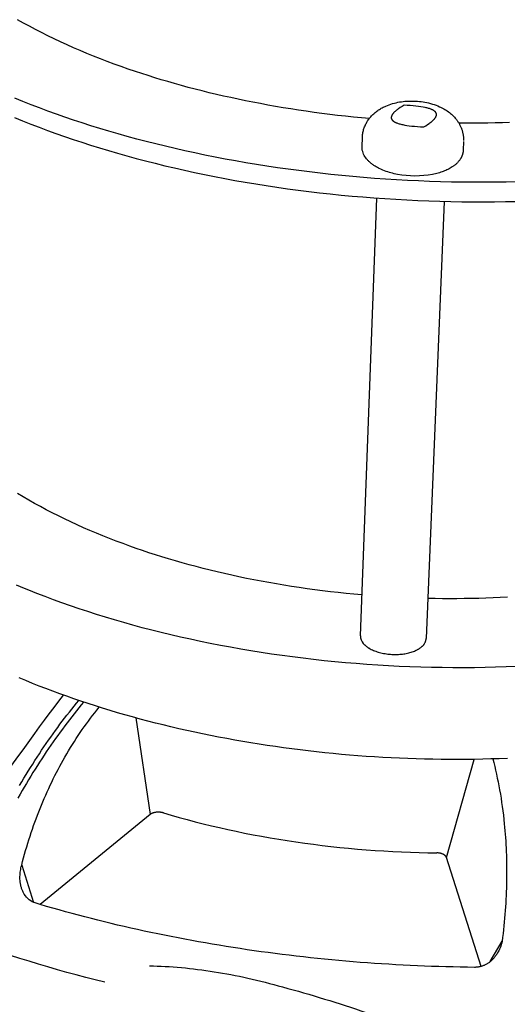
# Model space of a CAD drawing. Extents: x 4943 to 6465, y 1900 to 2987.
# Tile 20 of 25: x 6159 to 6202, y 2631 to 2716. Entities that reach past the tile are written whole.
import ezdxf

# ---------------------------------------------------------------- set-up
doc = ezdxf.new("R2010")
doc.units = 0
doc.layers.add('MAKE2D$VISIBLE$CURVAS', color=7, linetype='CONTINUOUS')

msp = doc.modelspace()

# ---------------------------------------------------------------- linework, layer by layer
at = {"layer": 'MAKE2D$VISIBLE$CURVAS', "color": 35}
for p, q in [((6189.084, 2705.312), (6189.112, 2706.06)), ((6189.084, 2705.312), (6189.084, 2705.312)), ((6197.921, 2705.719), (6197.89, 2704.971)), ((6191.046, 2703.182), (6191.048, 2703.181)), ((6192.169, 2702.867), (6192.169, 2702.867)), ((6188.94, 2662.694), (6190.381, 2700.802)), ((6196.219, 2700.517), (6194.663, 2662.457))]:
    msp.add_line(p, q, dxfattribs=at)
at = {"layer": 'MAKE2D$VISIBLE$CURVAS', "color": 39}
for p, q in [((6169.407, 2655.552), (6170.643, 2647.136)), ((6196.426, 2643.404), (6198.83, 2651.943)), ((6170.643, 2647.136), (6161.095, 2639.311)), ((6159.479, 2642.735), (6160.521, 2639.484)), ((6199.454, 2633.915), (6196.426, 2643.404)), ((6200.236, 2634.334), (6201.268, 2636.106)), ((6166.711, 2632.546), (6166.713, 2632.548))]:
    msp.add_line(p, q, dxfattribs=at)
at = {"layer": 'MAKE2D$VISIBLE$CURVAS', "color": 35}
for points in [[(6189.721, 2707.723), (6189.027, 2707.787), (6188.335, 2707.855), (6187.645, 2707.928), (6186.957, 2708.005), (6186.272, 2708.087), (6185.589, 2708.174), (6184.909, 2708.265), (6184.232, 2708.36), (6183.559, 2708.46), (6182.889, 2708.564), (6182.222, 2708.672), (6181.56, 2708.785), (6180.902, 2708.902), (6180.247, 2709.023), (6179.597, 2709.148), (6178.952, 2709.277), (6178.311, 2709.409), (6177.676, 2709.546), (6177.045, 2709.686), (6176.42, 2709.831), (6175.8, 2709.978), (6175.185, 2710.13), (6174.576, 2710.285), (6173.973, 2710.443), (6173.376, 2710.605), (6172.785, 2710.77), (6172.2, 2710.938), (6171.621, 2711.109), (6171.049, 2711.283), (6170.483, 2711.461), (6169.924, 2711.641), (6169.372, 2711.823), (6168.754, 2712.034), (6168.141, 2712.249), (6167.532, 2712.47), (6166.928, 2712.695), (6166.33, 2712.925), (6165.736, 2713.16), (6165.148, 2713.399), (6164.567, 2713.644), (6163.991, 2713.893), (6163.422, 2714.146), (6162.859, 2714.405), (6162.304, 2714.667), (6161.755, 2714.934), (6161.214, 2715.205), (6160.681, 2715.481), (6160.156, 2715.761), (6159.639, 2716.044), (6159.13, 2716.332)], [(6202.576, 2702.216), (6201.63, 2702.195), (6200.682, 2702.181), (6199.731, 2702.175), (6198.778, 2702.176), (6197.824, 2702.184), (6196.868, 2702.2), (6195.912, 2702.223), (6194.955, 2702.254), (6193.998, 2702.292), (6193.041, 2702.337), (6192.085, 2702.39), (6191.13, 2702.45), (6190.177, 2702.518), (6189.226, 2702.592), (6188.276, 2702.674), (6187.33, 2702.763), (6186.386, 2702.86), (6185.446, 2702.963), (6184.509, 2703.074), (6183.576, 2703.191), (6182.648, 2703.315), (6181.725, 2703.447), (6180.807, 2703.585), (6179.894, 2703.729), (6178.987, 2703.88), (6178.086, 2704.038), (6177.192, 2704.202), (6176.304, 2704.372), (6175.424, 2704.548), (6174.551, 2704.731), (6173.685, 2704.919), (6172.828, 2705.113), (6171.978, 2705.313), (6171.138, 2705.518), (6170.305, 2705.729), (6169.482, 2705.945), (6168.668, 2706.166), (6167.863, 2706.392), (6167.068, 2706.623), (6166.283, 2706.859), (6165.508, 2707.099), (6164.742, 2707.344), (6163.988, 2707.593), (6163.241, 2707.848), (6162.499, 2708.108), (6161.763, 2708.374), (6161.032, 2708.646), (6160.308, 2708.924), (6159.591, 2709.208), (6158.881, 2709.498)], [(6189.112, 2706.06), (6189.117, 2706.15), (6189.124, 2706.239), (6189.134, 2706.328), (6189.148, 2706.416), (6189.163, 2706.504), (6189.182, 2706.591), (6189.203, 2706.677), (6189.227, 2706.762), (6189.253, 2706.847), (6189.283, 2706.931), (6189.314, 2707.014), (6189.348, 2707.096), (6189.385, 2707.177), (6189.424, 2707.256), (6189.466, 2707.335), (6189.51, 2707.413), (6189.54, 2707.464), (6189.572, 2707.514), (6189.604, 2707.564), (6189.651, 2707.632), (6189.693, 2707.689), (6189.736, 2707.746), (6189.793, 2707.817), (6189.852, 2707.886), (6189.913, 2707.954), (6189.975, 2708.019), (6190.039, 2708.083), (6190.105, 2708.145), (6190.173, 2708.205), (6190.242, 2708.263), (6190.312, 2708.319), (6190.384, 2708.374), (6190.457, 2708.426), (6190.531, 2708.477), (6190.607, 2708.526), (6190.684, 2708.574), (6190.762, 2708.619), (6190.841, 2708.663), (6190.927, 2708.708), (6191.014, 2708.751), (6191.084, 2708.784), (6191.155, 2708.816), (6191.298, 2708.876), (6191.445, 2708.931), (6191.594, 2708.982), (6191.745, 2709.028), (6191.898, 2709.07), (6192.053, 2709.107), (6192.21, 2709.14)], [(6192.739, 2708.882), (6192.566, 2708.78), (6192.408, 2708.679), (6192.265, 2708.582), (6192.198, 2708.535), (6192.136, 2708.488), (6192.077, 2708.442), (6192.021, 2708.396), (6191.97, 2708.352), (6191.921, 2708.308), (6191.877, 2708.264), (6191.856, 2708.243), (6191.836, 2708.222), (6191.817, 2708.201), (6191.799, 2708.18), (6191.782, 2708.159), (6191.765, 2708.139), (6191.75, 2708.118), (6191.736, 2708.098), (6191.722, 2708.078), (6191.709, 2708.058), (6191.698, 2708.039), (6191.687, 2708.019), (6191.677, 2708), (6191.672, 2707.991), (6191.668, 2707.981), (6191.664, 2707.972), (6191.66, 2707.962), (6191.656, 2707.953), (6191.652, 2707.943), (6191.649, 2707.934), (6191.646, 2707.925), (6191.643, 2707.916), (6191.641, 2707.907), (6191.639, 2707.897), (6191.636, 2707.888), (6191.635, 2707.879), (6191.633, 2707.87), (6191.631, 2707.861), (6191.63, 2707.853), (6191.629, 2707.844), (6191.629, 2707.835), (6191.628, 2707.826), (6191.628, 2707.817), (6191.628, 2707.809), (6191.628, 2707.8), (6191.628, 2707.792), (6191.629, 2707.783), (6191.63, 2707.774), (6191.631, 2707.766), (6191.632, 2707.758), (6191.634, 2707.749), (6191.635, 2707.741), (6191.637, 2707.733), (6191.64, 2707.724), (6191.642, 2707.716), (6191.645, 2707.708), (6191.648, 2707.7), (6191.651, 2707.692), (6191.654, 2707.684), (6191.658, 2707.676), (6191.662, 2707.668), (6191.666, 2707.66), (6191.67, 2707.652), (6191.675, 2707.645), (6191.679, 2707.637), (6191.684, 2707.629), (6191.69, 2707.622), (6191.695, 2707.614), (6191.701, 2707.606), (6191.706, 2707.599), (6191.713, 2707.591), (6191.719, 2707.584), (6191.726, 2707.577), (6191.732, 2707.569), (6191.739, 2707.562), (6191.747, 2707.555), (6191.754, 2707.548), (6191.762, 2707.54), (6191.77, 2707.533), (6191.786, 2707.519), (6191.804, 2707.505), (6191.822, 2707.491), (6191.842, 2707.478), (6191.862, 2707.465), (6191.883, 2707.451), (6191.905, 2707.438), (6191.928, 2707.425), (6191.952, 2707.413), (6191.977, 2707.4), (6192.002, 2707.388), (6192.029, 2707.376), (6192.057, 2707.364), (6192.114, 2707.341), (6192.176, 2707.318), (6192.241, 2707.296), (6192.31, 2707.275), (6192.382, 2707.254), (6192.459, 2707.234), (6192.538, 2707.215), (6192.622, 2707.197), (6192.8, 2707.162), (6192.992, 2707.131), (6193.2, 2707.102), (6193.422, 2707.076), (6193.658, 2707.053), (6193.909, 2707.033), (6194.175, 2707.015), (6194.455, 2707.001)], [(6192.21, 2709.14), (6192.357, 2709.167), (6192.506, 2709.19), (6192.655, 2709.21), (6192.805, 2709.226), (6192.956, 2709.238), (6193.108, 2709.246), (6193.261, 2709.251), (6193.415, 2709.253), (6193.579, 2709.25), (6193.744, 2709.243), (6193.908, 2709.233), (6194.071, 2709.218), (6194.233, 2709.199), (6194.394, 2709.176), (6194.555, 2709.149), (6194.715, 2709.117), (6194.882, 2709.08), (6195.047, 2709.037), (6195.209, 2708.991), (6195.369, 2708.939), (6195.527, 2708.883), (6195.682, 2708.822), (6195.834, 2708.756), (6195.909, 2708.722), (6195.983, 2708.686), (6196.09, 2708.631), (6196.195, 2708.573), (6196.299, 2708.513), (6196.4, 2708.449), (6196.498, 2708.384), (6196.593, 2708.317), (6196.686, 2708.246), (6196.777, 2708.173), (6196.866, 2708.097), (6196.952, 2708.017), (6197.036, 2707.935), (6197.117, 2707.85), (6197.192, 2707.765), (6197.264, 2707.678), (6197.299, 2707.633), (6197.334, 2707.588), (6197.367, 2707.542), (6197.4, 2707.495), (6197.432, 2707.448), (6197.463, 2707.4), (6197.493, 2707.351), (6197.522, 2707.302), (6197.551, 2707.252), (6197.578, 2707.202), (6197.605, 2707.151), (6197.63, 2707.1), (6197.656, 2707.044), (6197.681, 2706.988), (6197.705, 2706.932), (6197.728, 2706.875), (6197.749, 2706.818), (6197.77, 2706.761), (6197.789, 2706.702), (6197.807, 2706.644), (6197.823, 2706.585), (6197.839, 2706.526), (6197.853, 2706.466), (6197.866, 2706.406), (6197.877, 2706.346), (6197.888, 2706.285), (6197.897, 2706.225), (6197.905, 2706.163), (6197.913, 2706.079), (6197.919, 2705.994), (6197.922, 2705.909), (6197.923, 2705.824)], [(6194.455, 2707.001), (6194.628, 2707.104), (6194.786, 2707.205), (6194.93, 2707.302), (6194.996, 2707.35), (6195.059, 2707.397), (6195.118, 2707.443), (6195.173, 2707.489), (6195.224, 2707.534), (6195.272, 2707.578), (6195.317, 2707.621), (6195.337, 2707.643), (6195.357, 2707.664), (6195.376, 2707.685), (6195.394, 2707.706), (6195.411, 2707.727), (6195.428, 2707.747), (6195.443, 2707.767), (6195.457, 2707.788), (6195.471, 2707.808), (6195.483, 2707.827), (6195.495, 2707.847), (6195.506, 2707.866), (6195.515, 2707.886), (6195.52, 2707.895), (6195.524, 2707.905), (6195.528, 2707.914), (6195.532, 2707.924), (6195.536, 2707.933), (6195.539, 2707.942), (6195.543, 2707.952), (6195.546, 2707.961), (6195.548, 2707.97), (6195.551, 2707.979), (6195.553, 2707.988), (6195.555, 2707.997), (6195.557, 2708.006), (6195.559, 2708.015), (6195.56, 2708.024), (6195.561, 2708.033), (6195.562, 2708.042), (6195.563, 2708.051), (6195.563, 2708.06), (6195.563, 2708.068), (6195.563, 2708.077), (6195.563, 2708.086), (6195.563, 2708.094), (6195.562, 2708.103), (6195.561, 2708.111), (6195.56, 2708.12), (6195.559, 2708.128), (6195.557, 2708.136), (6195.555, 2708.145), (6195.553, 2708.153), (6195.551, 2708.161), (6195.548, 2708.169), (6195.546, 2708.178), (6195.543, 2708.186), (6195.539, 2708.194), (6195.536, 2708.202), (6195.532, 2708.21), (6195.528, 2708.217), (6195.524, 2708.225), (6195.52, 2708.233), (6195.515, 2708.241), (6195.511, 2708.249), (6195.506, 2708.256), (6195.5, 2708.264), (6195.495, 2708.272), (6195.489, 2708.279), (6195.483, 2708.287), (6195.477, 2708.294), (6195.471, 2708.301), (6195.464, 2708.309), (6195.457, 2708.316), (6195.45, 2708.323), (6195.443, 2708.331), (6195.435, 2708.338), (6195.428, 2708.345), (6195.42, 2708.352), (6195.403, 2708.366), (6195.386, 2708.38), (6195.367, 2708.394), (6195.348, 2708.407), (6195.327, 2708.421), (6195.306, 2708.434), (6195.284, 2708.447), (6195.261, 2708.46), (6195.237, 2708.472), (6195.212, 2708.485), (6195.187, 2708.497), (6195.16, 2708.509), (6195.132, 2708.521), (6195.075, 2708.544), (6195.013, 2708.567), (6194.948, 2708.589), (6194.879, 2708.61), (6194.807, 2708.63), (6194.731, 2708.65), (6194.651, 2708.669), (6194.568, 2708.687), (6194.39, 2708.721), (6194.198, 2708.753), (6193.991, 2708.782), (6193.77, 2708.808), (6193.534, 2708.831), (6193.284, 2708.851), (6193.019, 2708.868), (6192.739, 2708.882)], [(6158.845, 2707.814), (6159.555, 2707.524), (6160.271, 2707.24), (6160.995, 2706.962), (6161.724, 2706.689), (6162.46, 2706.422), (6163.201, 2706.162), (6163.947, 2705.907), (6164.701, 2705.657), (6165.466, 2705.412), (6166.24, 2705.171), (6167.025, 2704.935), (6167.819, 2704.703), (6168.623, 2704.477), (6169.437, 2704.255), (6170.259, 2704.039), (6171.091, 2703.828), (6171.931, 2703.622), (6172.779, 2703.422), (6173.636, 2703.227), (6174.501, 2703.039), (6175.373, 2702.856), (6176.253, 2702.679), (6177.14, 2702.509), (6178.033, 2702.345), (6178.933, 2702.187), (6179.839, 2702.035), (6180.751, 2701.891), (6181.669, 2701.752), (6182.591, 2701.621), (6183.518, 2701.496), (6184.45, 2701.379), (6185.386, 2701.268), (6186.325, 2701.164), (6187.268, 2701.068), (6188.214, 2700.979), (6189.162, 2700.897), (6190.113, 2700.822), (6191.066, 2700.754), (6192.02, 2700.694), (6192.975, 2700.641), (6193.931, 2700.596), (6194.887, 2700.557), (6195.843, 2700.527), (6196.798, 2700.504), (6197.753, 2700.488), (6198.707, 2700.479), (6199.659, 2700.478), (6200.609, 2700.485), (6201.556, 2700.498), (6202.501, 2700.519)], [(6201.928, 2707.378), (6201.3, 2707.36), (6200.671, 2707.346), (6200.039, 2707.335), (6199.407, 2707.329), (6198.773, 2707.327), (6198.139, 2707.329), (6197.503, 2707.334)], [(6197.89, 2704.971), (6197.888, 2704.94), (6197.886, 2704.91), (6197.883, 2704.88), (6197.88, 2704.85), (6197.875, 2704.821), (6197.871, 2704.791), (6197.865, 2704.761), (6197.86, 2704.732), (6197.853, 2704.703), (6197.846, 2704.674), (6197.838, 2704.645), (6197.83, 2704.616), (6197.821, 2704.587), (6197.812, 2704.558), (6197.802, 2704.53), (6197.791, 2704.502), (6197.78, 2704.474), (6197.769, 2704.446), (6197.756, 2704.418), (6197.744, 2704.39), (6197.73, 2704.363), (6197.716, 2704.336), (6197.702, 2704.309), (6197.687, 2704.282), (6197.672, 2704.255), (6197.656, 2704.229), (6197.623, 2704.177), (6197.587, 2704.125), (6197.55, 2704.074), (6197.519, 2704.035), (6197.487, 2703.996), (6197.454, 2703.958), (6197.42, 2703.92), (6197.384, 2703.883), (6197.348, 2703.846), (6197.31, 2703.81), (6197.272, 2703.775), (6197.232, 2703.74), (6197.192, 2703.706), (6197.15, 2703.672), (6197.108, 2703.639), (6197.064, 2703.607), (6197.02, 2703.575), (6196.975, 2703.544), (6196.929, 2703.513), (6196.841, 2703.457), (6196.751, 2703.404), (6196.658, 2703.353), (6196.562, 2703.303), (6196.463, 2703.256), (6196.361, 2703.21), (6196.258, 2703.166), (6196.151, 2703.125), (6196.042, 2703.085), (6195.931, 2703.047), (6195.817, 2703.012), (6195.702, 2702.978), (6195.584, 2702.946), (6195.463, 2702.917), (6195.341, 2702.889), (6195.217, 2702.863)], [(6191.046, 2703.179), (6190.887, 2703.242), (6190.733, 2703.308), (6190.585, 2703.379), (6190.513, 2703.415), (6190.442, 2703.453), (6190.372, 2703.491), (6190.304, 2703.53), (6190.237, 2703.57), (6190.172, 2703.611), (6190.108, 2703.653), (6190.046, 2703.696), (6189.986, 2703.74), (6189.926, 2703.784), (6189.876, 2703.824), (6189.827, 2703.864), (6189.78, 2703.905), (6189.733, 2703.947), (6189.688, 2703.989), (6189.644, 2704.032), (6189.602, 2704.076), (6189.561, 2704.12)], [(6189.075, 2666.257), (6188.386, 2666.318), (6187.7, 2666.385), (6187.015, 2666.457), (6186.333, 2666.533), (6185.652, 2666.615), (6184.974, 2666.702), (6184.299, 2666.794), (6183.627, 2666.89), (6182.958, 2666.991), (6182.293, 2667.098), (6181.631, 2667.208), (6180.973, 2667.324), (6180.319, 2667.444), (6179.669, 2667.569), (6179.023, 2667.698), (6178.382, 2667.831), (6177.746, 2667.969), (6177.115, 2668.112), (6176.489, 2668.258), (6175.868, 2668.408), (6175.253, 2668.563), (6174.643, 2668.721), (6174.039, 2668.883), (6173.44, 2669.05), (6172.848, 2669.219), (6172.262, 2669.393), (6171.683, 2669.57), (6171.109, 2669.75), (6170.543, 2669.933), (6169.983, 2670.12), (6169.429, 2670.31), (6168.883, 2670.503), (6168.294, 2670.718), (6167.709, 2670.937), (6167.129, 2671.161), (6166.553, 2671.391), (6165.982, 2671.625), (6165.417, 2671.864), (6164.856, 2672.108), (6164.301, 2672.357), (6163.753, 2672.611), (6163.21, 2672.869), (6162.674, 2673.132), (6162.144, 2673.399), (6161.621, 2673.671), (6161.105, 2673.948), (6160.597, 2674.228), (6160.096, 2674.513), (6159.603, 2674.802), (6159.118, 2675.095)], [(6202.55, 2660.023), (6201.631, 2659.986), (6200.709, 2659.957), (6199.784, 2659.935), (6198.857, 2659.921), (6197.927, 2659.914), (6196.995, 2659.915), (6196.062, 2659.924), (6195.127, 2659.941), (6194.192, 2659.965), (6193.256, 2659.997), (6192.321, 2660.036), (6191.385, 2660.084), (6190.451, 2660.139), (6189.517, 2660.201), (6188.585, 2660.272), (6187.654, 2660.35), (6186.726, 2660.435), (6185.801, 2660.528), (6184.878, 2660.629), (6183.959, 2660.737), (6183.043, 2660.852), (6182.131, 2660.975), (6181.224, 2661.104), (6180.321, 2661.241), (6179.423, 2661.385), (6178.531, 2661.536), (6177.644, 2661.694), (6176.764, 2661.858), (6175.889, 2662.029), (6175.022, 2662.207), (6174.161, 2662.391), (6173.307, 2662.581), (6172.461, 2662.777), (6171.623, 2662.98), (6170.793, 2663.188), (6169.971, 2663.403), (6169.157, 2663.623), (6168.352, 2663.848), (6167.556, 2664.079), (6166.77, 2664.315), (6165.992, 2664.556), (6165.225, 2664.802), (6164.467, 2665.053), (6163.719, 2665.309), (6162.981, 2665.569), (6162.25, 2665.834), (6161.525, 2666.106), (6160.806, 2666.384), (6160.092, 2666.668), (6159.737, 2666.812), (6159.384, 2666.958), (6159.033, 2667.105)], [(6201.731, 2666.054), (6201.11, 2666.023), (6200.487, 2665.996), (6199.862, 2665.973), (6199.235, 2665.955), (6198.606, 2665.94), (6197.976, 2665.931), (6197.345, 2665.925), (6196.712, 2665.924), (6196.078, 2665.928), (6195.444, 2665.935), (6194.809, 2665.948)], [(6189.196, 2662.033), (6189.22, 2662.006), (6189.245, 2661.979), (6189.27, 2661.951), (6189.298, 2661.924), (6189.326, 2661.897), (6189.355, 2661.87), (6189.386, 2661.843), (6189.418, 2661.817), (6189.451, 2661.79), (6189.485, 2661.764), (6189.52, 2661.738), (6189.557, 2661.712), (6189.595, 2661.686), (6189.633, 2661.661), (6189.673, 2661.636), (6189.714, 2661.611), (6189.8, 2661.563), (6189.889, 2661.516), (6189.983, 2661.471), (6190.08, 2661.427), (6190.181, 2661.386), (6190.286, 2661.347), (6190.393, 2661.31), (6190.503, 2661.276), (6190.616, 2661.244), (6190.731, 2661.214), (6190.848, 2661.188), (6190.966, 2661.163), (6191.086, 2661.142), (6191.206, 2661.124), (6191.326, 2661.108), (6191.447, 2661.095), (6191.568, 2661.085), (6191.688, 2661.077), (6191.807, 2661.072), (6191.924, 2661.07), (6192.041, 2661.071), (6192.155, 2661.073), (6192.268, 2661.078), (6192.379, 2661.086), (6192.488, 2661.096), (6192.598, 2661.108), (6192.708, 2661.122), (6192.818, 2661.14), (6192.927, 2661.159), (6193.036, 2661.182), (6193.143, 2661.207), (6193.249, 2661.235), (6193.352, 2661.265), (6193.454, 2661.298), (6193.553, 2661.334), (6193.65, 2661.372), (6193.743, 2661.412), (6193.788, 2661.434), (6193.833, 2661.455), (6193.876, 2661.477), (6193.919, 2661.5), (6193.961, 2661.524), (6194.001, 2661.547), (6194.041, 2661.572), (6194.079, 2661.596), (6194.117, 2661.622), (6194.153, 2661.647), (6194.188, 2661.673), (6194.222, 2661.7), (6194.254, 2661.727), (6194.286, 2661.754), (6194.316, 2661.782), (6194.345, 2661.809), (6194.373, 2661.838), (6194.399, 2661.866), (6194.424, 2661.895), (6194.448, 2661.924), (6194.471, 2661.953), (6194.492, 2661.982), (6194.512, 2662.011), (6194.531, 2662.041), (6194.549, 2662.071), (6194.565, 2662.1), (6194.58, 2662.13), (6194.587, 2662.145), (6194.593, 2662.16), (6194.6, 2662.175), (6194.606, 2662.19), (6194.612, 2662.205), (6194.617, 2662.22), (6194.622, 2662.235), (6194.627, 2662.25), (6194.631, 2662.265), (6194.636, 2662.28), (6194.64, 2662.295), (6194.643, 2662.31), (6194.646, 2662.324), (6194.649, 2662.339), (6194.652, 2662.354), (6194.655, 2662.369), (6194.657, 2662.384), (6194.659, 2662.399), (6194.66, 2662.413), (6194.661, 2662.428), (6194.662, 2662.443), (6194.663, 2662.457)], [(6201.74, 2652.024), (6201.022, 2651.997), (6200.303, 2651.974), (6199.583, 2651.956), (6198.862, 2651.943), (6198.14, 2651.935), (6197.417, 2651.932), (6196.694, 2651.933), (6195.971, 2651.939), (6195.247, 2651.949), (6194.523, 2651.964), (6193.798, 2651.984), (6193.074, 2652.009), (6192.35, 2652.039), (6191.625, 2652.073), (6190.901, 2652.112), (6190.178, 2652.155), (6189.454, 2652.204), (6188.732, 2652.257), (6188.009, 2652.315), (6187.288, 2652.377), (6186.567, 2652.444), (6185.847, 2652.516), (6185.129, 2652.593), (6184.411, 2652.674), (6183.694, 2652.76), (6182.979, 2652.85), (6182.265, 2652.946), (6181.552, 2653.046), (6180.842, 2653.15), (6180.132, 2653.26), (6179.425, 2653.374), (6178.719, 2653.492), (6178.015, 2653.616), (6177.314, 2653.743), (6176.614, 2653.876), (6175.917, 2654.013), (6175.221, 2654.155), (6174.529, 2654.302), (6173.839, 2654.453), (6173.151, 2654.608), (6172.467, 2654.769), (6171.787, 2654.933), (6171.112, 2655.101), (6170.442, 2655.274), (6169.776, 2655.45), (6169.115, 2655.631), (6168.46, 2655.815), (6167.809, 2656.004), (6167.163, 2656.196), (6166.522, 2656.392), (6165.887, 2656.592), (6165.257, 2656.796), (6164.632, 2657.003), (6164.012, 2657.214), (6163.398, 2657.429), (6162.789, 2657.648), (6162.186, 2657.87), (6161.589, 2658.095), (6160.997, 2658.325), (6160.411, 2658.557), (6159.83, 2658.793), (6159.256, 2659.033)]]:
    msp.add_lwpolyline(points, dxfattribs=at)
at = {"layer": 'MAKE2D$VISIBLE$CURVAS', "color": 39}
for points in [[(6163.095, 2657.538), (6162.685, 2657.004), (6162.272, 2656.46), (6161.855, 2655.906), (6161.435, 2655.341), (6161.01, 2654.767), (6160.581, 2654.183), (6159.712, 2652.987), (6158.96, 2651.946), (6158.202, 2650.887), (6156.663, 2648.727), (6155.098, 2646.522), (6153.508, 2644.287)], [(6164.851, 2656.931), (6164.646, 2656.683), (6164.441, 2656.431), (6164.237, 2656.176), (6164.032, 2655.918), (6163.828, 2655.657), (6163.625, 2655.393), (6163.422, 2655.126), (6163.219, 2654.855), (6163.017, 2654.582), (6162.816, 2654.306), (6162.615, 2654.027), (6162.415, 2653.745), (6162.216, 2653.461), (6162.017, 2653.174), (6161.82, 2652.884), (6161.623, 2652.591), (6161.427, 2652.296), (6161.231, 2651.998), (6161.037, 2651.698), (6160.844, 2651.396), (6160.651, 2651.091), (6160.46, 2650.784), (6160.27, 2650.475), (6160.081, 2650.163), (6159.893, 2649.85), (6159.707, 2649.534), (6159.521, 2649.217), (6159.337, 2648.897), (6159.154, 2648.576)], [(6159.299, 2649.675), (6159.486, 2649.99), (6159.674, 2650.304), (6159.863, 2650.615), (6160.053, 2650.924), (6160.244, 2651.231), (6160.437, 2651.536), (6160.63, 2651.838), (6160.824, 2652.138), (6161.019, 2652.436), (6161.216, 2652.731), (6161.413, 2653.023), (6161.61, 2653.313), (6161.809, 2653.6), (6162.008, 2653.885), (6162.208, 2654.167), (6162.409, 2654.445), (6162.61, 2654.721), (6162.812, 2654.995), (6163.015, 2655.265), (6163.218, 2655.532), (6163.421, 2655.796), (6163.625, 2656.057), (6163.83, 2656.315), (6164.034, 2656.57), (6164.239, 2656.821), (6164.445, 2657.07)], [(6159.479, 2642.735), (6159.561, 2643.055), (6159.646, 2643.374), (6159.733, 2643.691), (6159.823, 2644.007), (6159.915, 2644.321), (6160.009, 2644.633), (6160.106, 2644.944), (6160.205, 2645.253), (6160.306, 2645.561), (6160.41, 2645.867), (6160.516, 2646.172), (6160.624, 2646.474), (6160.734, 2646.775), (6160.847, 2647.075), (6160.962, 2647.372), (6161.079, 2647.668), (6161.198, 2647.962), (6161.32, 2648.254), (6161.444, 2648.544), (6161.569, 2648.833), (6161.697, 2649.12), (6161.827, 2649.404), (6161.959, 2649.687), (6162.094, 2649.968), (6162.23, 2650.247), (6162.368, 2650.524), (6162.509, 2650.799), (6162.651, 2651.072), (6162.796, 2651.343), (6162.942, 2651.612), (6163.09, 2651.878), (6163.241, 2652.143), (6163.401, 2652.419), (6163.563, 2652.692), (6163.727, 2652.963), (6163.893, 2653.231), (6164.06, 2653.496), (6164.23, 2653.759), (6164.401, 2654.019), (6164.574, 2654.276), (6164.749, 2654.53), (6164.926, 2654.782), (6165.104, 2655.031), (6165.284, 2655.277), (6165.466, 2655.52), (6165.649, 2655.76), (6165.834, 2655.998), (6166.02, 2656.233), (6166.225, 2656.486)], [(6200.468, 2651.979), (6200.55, 2651.654), (6200.63, 2651.326), (6200.708, 2650.994), (6200.783, 2650.658), (6200.855, 2650.318), (6200.925, 2649.974), (6200.992, 2649.626), (6201.056, 2649.275), (6201.117, 2648.919), (6201.176, 2648.56), (6201.231, 2648.198), (6201.283, 2647.832), (6201.333, 2647.462), (6201.379, 2647.089), (6201.422, 2646.712), (6201.461, 2646.332), (6201.49, 2646.033), (6201.516, 2645.732), (6201.541, 2645.431), (6201.563, 2645.127), (6201.583, 2644.822), (6201.601, 2644.516), (6201.617, 2644.208), (6201.63, 2643.898), (6201.642, 2643.587), (6201.651, 2643.275), (6201.658, 2642.961), (6201.663, 2642.646), (6201.666, 2642.33), (6201.666, 2642.012), (6201.664, 2641.694), (6201.66, 2641.373), (6201.653, 2641.052), (6201.644, 2640.73), (6201.633, 2640.406), (6201.619, 2640.081), (6201.603, 2639.755), (6201.585, 2639.428), (6201.564, 2639.1), (6201.541, 2638.771), (6201.515, 2638.441), (6201.488, 2638.111), (6201.457, 2637.779), (6201.424, 2637.446), (6201.389, 2637.112), (6201.351, 2636.778), (6201.311, 2636.442), (6201.268, 2636.106)], [(6171.81, 2647.28), (6171.768, 2647.292), (6171.724, 2647.303), (6171.679, 2647.312), (6171.634, 2647.32), (6171.588, 2647.327), (6171.541, 2647.333), (6171.494, 2647.338), (6171.447, 2647.341), (6171.4, 2647.342), (6171.353, 2647.343), (6171.305, 2647.342), (6171.258, 2647.339), (6171.212, 2647.336), (6171.166, 2647.331), (6171.12, 2647.325), (6171.076, 2647.317), (6171.032, 2647.308), (6170.989, 2647.298), (6170.948, 2647.287), (6170.928, 2647.281), (6170.908, 2647.274), (6170.888, 2647.267), (6170.869, 2647.26), (6170.85, 2647.253), (6170.831, 2647.246), (6170.813, 2647.238), (6170.795, 2647.23), (6170.778, 2647.222), (6170.761, 2647.213), (6170.745, 2647.204), (6170.729, 2647.195), (6170.713, 2647.186), (6170.698, 2647.176), (6170.684, 2647.167), (6170.67, 2647.157), (6170.656, 2647.146), (6170.643, 2647.136)], [(6171.81, 2647.28), (6172.489, 2647.081), (6173.174, 2646.887), (6173.866, 2646.698), (6174.564, 2646.515), (6175.268, 2646.337), (6175.978, 2646.164), (6176.694, 2645.997), (6177.415, 2645.835), (6178.141, 2645.68), (6178.871, 2645.53), (6179.607, 2645.385), (6180.346, 2645.247), (6181.09, 2645.115), (6181.837, 2644.989), (6182.587, 2644.869), (6183.341, 2644.755), (6184.098, 2644.648), (6184.857, 2644.546), (6185.618, 2644.451), (6186.381, 2644.363), (6187.146, 2644.28), (6187.912, 2644.205), (6188.68, 2644.135), (6189.448, 2644.072), (6190.216, 2644.015), (6190.985, 2643.965), (6191.753, 2643.922), (6192.521, 2643.884), (6193.288, 2643.854), (6194.054, 2643.829), (6194.819, 2643.811), (6195.583, 2643.799)], [(6196.426, 2643.404), (6196.423, 2643.413), (6196.419, 2643.422), (6196.416, 2643.431), (6196.411, 2643.441), (6196.407, 2643.45), (6196.402, 2643.459), (6196.396, 2643.469), (6196.391, 2643.478), (6196.384, 2643.487), (6196.378, 2643.496), (6196.371, 2643.506), (6196.363, 2643.515), (6196.355, 2643.524), (6196.347, 2643.533), (6196.338, 2643.543), (6196.329, 2643.552), (6196.32, 2643.561), (6196.31, 2643.57), (6196.3, 2643.579), (6196.289, 2643.587), (6196.278, 2643.596), (6196.267, 2643.605), (6196.255, 2643.613), (6196.242, 2643.621), (6196.23, 2643.63), (6196.217, 2643.638), (6196.204, 2643.646), (6196.19, 2643.654), (6196.176, 2643.661), (6196.162, 2643.669), (6196.147, 2643.676), (6196.132, 2643.683), (6196.102, 2643.697), (6196.07, 2643.71), (6196.037, 2643.722), (6196.004, 2643.733), (6195.97, 2643.744), (6195.935, 2643.753), (6195.9, 2643.762), (6195.864, 2643.77), (6195.829, 2643.777), (6195.793, 2643.782), (6195.757, 2643.787), (6195.722, 2643.792), (6195.686, 2643.795), (6195.651, 2643.797), (6195.617, 2643.799), (6195.583, 2643.799)], [(6159.63, 2640.332), (6159.599, 2640.393), (6159.57, 2640.455), (6159.543, 2640.517), (6159.518, 2640.581), (6159.494, 2640.645), (6159.472, 2640.711), (6159.451, 2640.777), (6159.432, 2640.843), (6159.418, 2640.898), (6159.405, 2640.952), (6159.393, 2641.007), (6159.382, 2641.062), (6159.372, 2641.118), (6159.363, 2641.174), (6159.356, 2641.23), (6159.349, 2641.286), (6159.343, 2641.342), (6159.338, 2641.399), (6159.331, 2641.513), (6159.328, 2641.627), (6159.329, 2641.742), (6159.334, 2641.867), (6159.343, 2641.991), (6159.355, 2642.116), (6159.372, 2642.241), (6159.393, 2642.365), (6159.418, 2642.489), (6159.446, 2642.613), (6159.479, 2642.735)], [(6198.875, 2633.834), (6198.253, 2633.842), (6197.631, 2633.852), (6197.009, 2633.865), (6196.387, 2633.88), (6195.765, 2633.898), (6195.143, 2633.918), (6194.521, 2633.942), (6193.898, 2633.967), (6193.276, 2633.996), (6192.654, 2634.027), (6192.033, 2634.061), (6191.411, 2634.097), (6190.79, 2634.136), (6190.169, 2634.178), (6189.548, 2634.222), (6188.927, 2634.269), (6188.307, 2634.319), (6187.688, 2634.371), (6187.069, 2634.426), (6186.45, 2634.483), (6185.832, 2634.543), (6185.215, 2634.606), (6184.598, 2634.671), (6183.982, 2634.738), (6183.367, 2634.809), (6182.753, 2634.882), (6182.139, 2634.957), (6181.526, 2635.035), (6180.915, 2635.116), (6180.304, 2635.199), (6179.694, 2635.285), (6179.085, 2635.373), (6178.477, 2635.464), (6177.871, 2635.558), (6177.266, 2635.653), (6176.663, 2635.752), (6176.062, 2635.853), (6175.462, 2635.956), (6174.863, 2636.062), (6174.267, 2636.17), (6173.672, 2636.28), (6173.079, 2636.393), (6172.487, 2636.509), (6171.898, 2636.626), (6171.31, 2636.747), (6170.725, 2636.869), (6170.141, 2636.994), (6169.559, 2637.121), (6168.979, 2637.251), (6168.402, 2637.383), (6167.826, 2637.517), (6167.253, 2637.654), (6166.681, 2637.793), (6166.112, 2637.934), (6165.546, 2638.078), (6164.981, 2638.224), (6164.419, 2638.372), (6163.859, 2638.522), (6163.302, 2638.675), (6162.746, 2638.83), (6162.194, 2638.987), (6161.644, 2639.146), (6161.096, 2639.307), (6160.551, 2639.471)], [(6200.834, 2635.015), (6200.794, 2634.953), (6200.752, 2634.892), (6200.709, 2634.832), (6200.665, 2634.773), (6200.619, 2634.715), (6200.571, 2634.658), (6200.522, 2634.603), (6200.472, 2634.548), (6200.43, 2634.506), (6200.387, 2634.464), (6200.343, 2634.423), (6200.299, 2634.384), (6200.253, 2634.345), (6200.207, 2634.308), (6200.16, 2634.271), (6200.112, 2634.236), (6200.063, 2634.202), (6200.013, 2634.17), (6199.963, 2634.138), (6199.911, 2634.108), (6199.859, 2634.08), (6199.806, 2634.052), (6199.752, 2634.026), (6199.696, 2634.002), (6199.648, 2633.981), (6199.598, 2633.962), (6199.549, 2633.945), (6199.498, 2633.928), (6199.448, 2633.913), (6199.397, 2633.899), (6199.345, 2633.886), (6199.293, 2633.875), (6199.242, 2633.865), (6199.19, 2633.857), (6199.138, 2633.85), (6199.085, 2633.844), (6199.033, 2633.839), (6198.98, 2633.836), (6198.928, 2633.835), (6198.875, 2633.834)], [(6170.589, 2633.966), (6170.932, 2633.958), (6171.276, 2633.946), (6171.622, 2633.932), (6171.969, 2633.915), (6172.317, 2633.894), (6172.666, 2633.87), (6173.017, 2633.843), (6173.368, 2633.813), (6173.721, 2633.779), (6174.075, 2633.743), (6174.431, 2633.703), (6174.787, 2633.66), (6175.145, 2633.614), (6175.504, 2633.564), (6175.865, 2633.512), (6176.226, 2633.456), (6176.589, 2633.397), (6176.953, 2633.335), (6177.318, 2633.269), (6177.685, 2633.201), (6178.052, 2633.129), (6178.421, 2633.054), (6178.791, 2632.976), (6179.163, 2632.894), (6179.536, 2632.81), (6179.909, 2632.722), (6180.284, 2632.631), (6180.661, 2632.536), (6181.038, 2632.439), (6181.417, 2632.338), (6181.797, 2632.234), (6182.179, 2632.126)]]:
    msp.add_lwpolyline(points, dxfattribs=at)
at = {"layer": 'MAKE2D$VISIBLE$CURVAS', "color": 35, "extrusion": (0, 0, -1)}
for centre, radius, start, end in [((-6190.538, 2705.258), 1.455, 348.64508, 2.09231), ((-6190.886, 2705.364), 1.818, 316.80297, 347.53727), ((-6193.425, 2709.561), 6.811, 280.62892, 290.43321), ((-6193.702, 2710.869), 8.148, 259.28156, 280.84699)]:
    msp.add_arc(centre, radius, start, end, dxfattribs=at)
at = {"layer": 'MAKE2D$VISIBLE$CURVAS', "color": 39, "extrusion": (0, 0, -1)}
for centre, radius, start, end in [((-6188.741, 2593.184), 111.534, 81.56956, 81.57167), ((-6161.256, 2641.148), 1.819, 292.8001, 333.36083), ((-6191.644, 2735.803), 106.225, 283.57441, 290.94009), ((-6197.958, 2636.791), 3.38, 191.69126, 211.70346), ((-6153.153, 2524.69), 111.289, 105.11859, 109.01871)]:
    msp.add_arc(centre, radius, start, end, dxfattribs=at)
at = {"layer": 'MAKE2D$VISIBLE$CURVAS', "color": 35}
msp.add_arc((6189.908, 2662.69), 0.969, 179.75637, 222.66408, dxfattribs=at)

doc.saveas('drawing.dxf')
